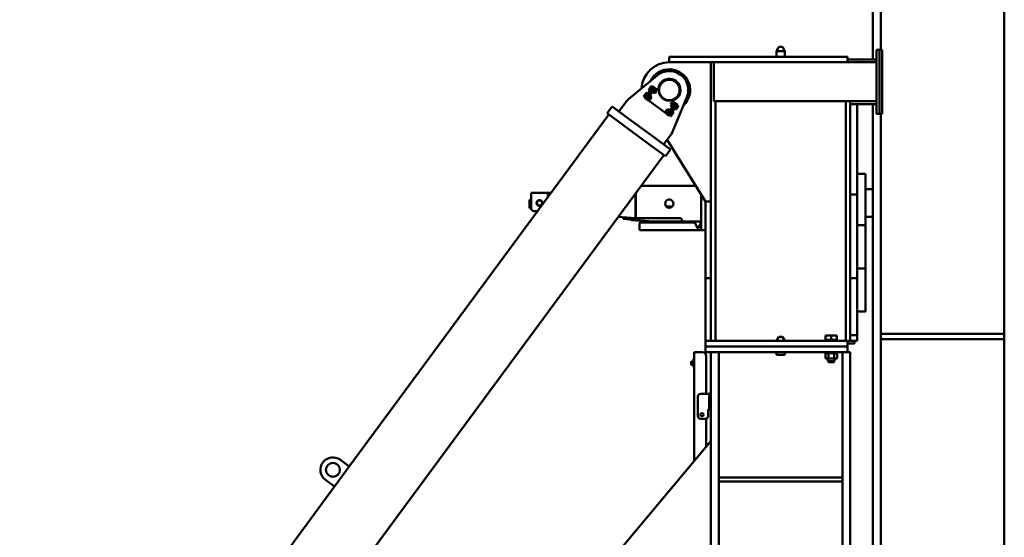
# Model space of a CAD drawing. Header units: millimetres. Extents: x -428974 to 63075, y -12164 to 49045.
# Tile 31 of 131: x 9699 to 13235, y 26795 to 28653. Entities that reach past the tile are written whole.
import ezdxf

# ---------------------------------------------------------------- set-up
doc = ezdxf.new("R2010")
doc.units = ezdxf.units.MM
doc.header["$LTSCALE"] = 75
doc.layers.add('Visible (ISO)', color=7, linetype='Continuous', lineweight=50)

msp = doc.modelspace()

# ---------------------------------------------------------------- linework, layer by layer
at = {"layer": 'Visible (ISO)'}
for p, q in [((12762.9614, 28509.68), (12762.9614, 30140.354)), ((12790.9614, 28544.68), (12790.9614, 30140.354)), ((13234.9614, 24640.354), (13234.9614, 30140.354)), ((12425.1059, 28554.68), (12416.4457, 28539.68)), ((12446.4457, 28539.68), (12416.4457, 28539.68)), ((12416.4457, 28519.68), (12416.4457, 28539.68)), ((12437.7854, 28554.68), (12425.1059, 28554.68)), ((12437.7854, 28554.68), (12446.4457, 28539.68)), ((12446.4457, 28519.68), (12446.4457, 28539.68)), ((12786.4457, 28544.68), (12776.4457, 28544.68)), ((12776.4457, 28539.68), (12776.4457, 28544.68)), ((12776.4457, 28539.68), (12776.4457, 28319.68)), ((12786.4457, 28544.68), (12786.4457, 28314.68)), ((12796.4457, 28544.68), (12786.4457, 28544.68)), ((12786.4457, 28539.68), (12786.4457, 28319.68)), ((12796.4457, 28544.68), (12796.4457, 28314.68)), ((12035.711, 28519.68), (12031.4457, 28519.68)), ((12031.4457, 28499.68), (12031.4457, 28519.68)), ((12035.711, 28519.68), (12173.6985, 28519.68)), ((12190.9023, 28519.68), (12173.6985, 28519.68)), ((12190.9023, 28519.68), (12671.4457, 28519.68)), ((12671.4457, 28519.68), (12671.4457, 28499.68)), ((12671.4457, 28509.68), (12776.4457, 28509.68)), ((12031.4457, 28499.68), (12035.711, 28499.68)), ((12035.711, 28499.68), (12173.6985, 28499.68)), ((12190.9023, 28499.68), (12173.6985, 28499.68)), ((12181.4457, 28499.68), (12181.4457, 27499.68)), ((12190.9023, 28499.68), (12671.4457, 28499.68)), ((12191.4457, 28359.68), (12191.4457, 28499.68)), ((12671.4457, 28499.68), (12776.4457, 28499.68)), ((11988.646, 28452.7995), (11884.9775, 28367.1263)), ((11946.1435, 28376.7223), (11969.8969, 28408.9058)), ((11975.5098, 28407.2489), (11949.381, 28371.8471)), ((11950.1664, 28373.7532), (11973.9198, 28405.9367)), ((11979.5327, 28404.2797), (11953.404, 28368.8779)), ((11958.6425, 28402.9192), (11958.2465, 28401.9617)), ((11958.2465, 28401.9617), (11962.2695, 28398.9925)), ((11958.6425, 28402.9192), (11959.1597, 28403.6198)), ((11959.1597, 28403.6198), (11962.5025, 28408.149)), ((11960.4751, 28404.9811), (11964.498, 28402.0119)), ((11962.2695, 28398.9925), (11963.3837, 28400.5022)), ((11962.5025, 28408.149), (11965.8452, 28412.6781)), ((11962.8666, 28399.8015), (11963.0678, 28399.6531)), ((11963.3837, 28400.5022), (11964.498, 28402.0119)), ((11964.498, 28402.0119), (11966.7265, 28405.0314)), ((11964.9321, 28411.02), (11968.9551, 28408.0508)), ((11965.8452, 28412.6781), (11966.3624, 28413.3788)), ((11966.3624, 28413.3788), (11967.1607, 28414.0394)), ((11966.7265, 28405.0314), (11968.9551, 28408.0508)), ((11967.1607, 28414.0394), (11971.1836, 28411.0702)), ((11968.9776, 28398.3985), (11968.5753, 28398.6954)), ((11968.9551, 28408.0508), (11970.0693, 28409.5605)), ((11972.866, 28412.9288), (11969.8969, 28408.9058)), ((11970.0693, 28409.5605), (11971.1836, 28411.0702)), ((11970.5865, 28410.2612), (11970.7876, 28410.1127)), ((11972.866, 28412.9288), (11976.889, 28409.9596)), ((11973.7283, 28404.8352), (11973.326, 28405.1321)), ((11976.889, 28409.9596), (11973.9198, 28405.9367)), ((11977.2913, 28409.6627), (11975.5098, 28407.2489)), ((11977.2913, 28409.6627), (11981.3142, 28406.6935)), ((11982.633, 28397.9556), (11977.8055, 28401.5186)), ((11979.2358, 28403.8775), (11980.0341, 28404.5381)), ((11979.5327, 28404.2797), (11981.3142, 28406.6935)), ((11984.8616, 28400.975), (11980.0341, 28404.5381)), ((11980.6057, 28394.7877), (11983.9485, 28399.3169)), ((11985.3371, 28403.7243), (11981.3142, 28406.6935)), ((11984.8316, 28396.6402), (11982.981, 28398.0061)), ((11983.9485, 28399.3169), (11984.4656, 28400.0175)), ((11984.4656, 28400.0175), (11984.8616, 28400.975)), ((11993.0344, 28398.0433), (11985.3371, 28403.7243)), ((11940.8275, 28378.7815), (11940.4315, 28377.824)), ((11940.4315, 28377.824), (11944.4545, 28374.8549)), ((11940.8275, 28378.7815), (11941.3446, 28379.4822)), ((11941.3446, 28379.4822), (11944.6874, 28384.0114)), ((11942.66, 28380.8435), (11946.683, 28377.8743)), ((11946.1435, 28376.7223), (11943.1743, 28372.6994)), ((11943.1743, 28372.6994), (11947.1972, 28369.7302)), ((11944.4545, 28374.8549), (11945.5687, 28376.3646)), ((11944.6874, 28384.0114), (11948.0302, 28388.5405)), ((11945.0516, 28375.6639), (11945.2527, 28375.5155)), ((11945.5687, 28376.3646), (11946.683, 28377.8743)), ((11946.683, 28377.8743), (11948.9115, 28380.8937)), ((11947.1171, 28386.8823), (11951.14, 28383.9132)), ((11950.1664, 28373.7532), (11947.1972, 28369.7302)), ((11949.381, 28371.8471), (11947.5995, 28369.4333)), ((11951.6225, 28366.4641), (11947.5995, 28369.4333)), ((11948.0302, 28388.5405), (11948.5473, 28389.2412)), ((11948.5473, 28389.2412), (11949.3456, 28389.9018)), ((11948.9115, 28380.8937), (11951.14, 28383.9132)), ((11949.3456, 28389.9018), (11953.3686, 28386.9326)), ((11951.1625, 28374.2608), (11950.7603, 28374.5578)), ((11951.14, 28383.9132), (11952.2543, 28385.4229)), ((11951.6225, 28366.4641), (11953.404, 28368.8779)), ((11955.6454, 28363.495), (11951.6225, 28366.4641)), ((11952.2543, 28385.4229), (11953.3686, 28386.9326)), ((11952.7714, 28386.1236), (11952.9726, 28385.9751)), ((11953.7009, 28369.2802), (11953.3049, 28368.3227)), ((11958.1324, 28364.7597), (11953.3049, 28368.3227)), ((11955.9132, 28380.6975), (11955.5109, 28380.9945)), ((11960.361, 28367.7791), (11955.5334, 28371.3421)), ((12019.2078, 28316.5821), (11955.6454, 28363.495)), ((11958.9307, 28365.4203), (11958.1324, 28364.7597)), ((11958.9307, 28365.4203), (11959.4478, 28366.1209)), ((11959.4478, 28366.1209), (11962.7906, 28370.6501)), ((11964.818, 28373.818), (11959.9905, 28377.381)), ((11962.2659, 28366.0659), (11960.4153, 28367.4317)), ((11961.4207, 28379.7398), (11962.219, 28380.4004)), ((11967.0465, 28376.8374), (11962.219, 28380.4004)), ((11967.0165, 28372.5026), (11962.2659, 28366.0659)), ((11963.2447, 28366.2135), (11962.2659, 28366.0659)), ((11962.7906, 28370.6501), (11966.1334, 28375.1792)), ((11963.2447, 28366.2135), (11967.1641, 28371.5237)), ((11967.0165, 28372.5026), (11965.166, 28373.8684)), ((11966.1334, 28375.1792), (11966.6506, 28375.8799)), ((11966.6506, 28375.8799), (11967.0465, 28376.8374)), ((11967.1641, 28371.5237), (11967.0165, 28372.5026)), ((11971.5159, 28393.4178), (11971.1199, 28392.4603)), ((11975.9475, 28388.8973), (11971.1199, 28392.4603)), ((11978.176, 28391.9167), (11973.3485, 28395.4797)), ((11976.7457, 28389.5579), (11975.9475, 28388.8973)), ((11976.7457, 28389.5579), (11977.2629, 28390.2586)), ((11977.2629, 28390.2586), (11980.6057, 28394.7877)), ((11980.0809, 28390.2035), (11978.2303, 28391.5694)), ((11984.8316, 28396.6402), (11980.0809, 28390.2035)), ((11981.0598, 28390.3511), (11980.0809, 28390.2035)), ((11981.0598, 28390.3511), (11984.9791, 28395.6613)), ((11984.9791, 28395.6613), (11984.8316, 28396.6402)), ((12048.8995, 28356.8114), (12041.2023, 28362.4925)), ((12043.5052, 28250.1232), (12094.8197, 28374.4369)), ((11808.601, 28316.6636), (11826.416, 28340.8012)), ((11826.416, 28340.8012), (11882.7371, 28299.2328)), ((11876.5998, 28358.2761), (11850.5536, 28322.9862)), ((12023.4852, 28329.9553), (12019.5659, 28324.6451)), ((12019.7134, 28323.6662), (12024.4641, 28330.1029)), ((12023.4852, 28329.9553), (12024.4641, 28330.1029)), ((12027.2821, 28330.0478), (12023.9393, 28325.5187)), ((12024.4641, 28330.1029), (12026.3146, 28328.737)), ((12051.141, 28351.4285), (12025.0123, 28316.0266)), ((12026.369, 28328.3897), (12031.1965, 28324.8267)), ((12027.7992, 28330.7485), (12027.2821, 28330.0478)), ((12027.7992, 28330.7485), (12028.5975, 28331.4091)), ((12028.5975, 28331.4091), (12033.425, 28327.8461)), ((12055.1639, 28348.4593), (12029.0352, 28313.0575)), ((12030.6252, 28314.3697), (12054.3785, 28346.5532)), ((12033.029, 28326.8886), (12033.425, 28327.8461)), ((12034.6481, 28311.4006), (12058.4015, 28343.5841)), ((12041.3002, 28354.0929), (12037.3809, 28348.7827)), ((12037.3809, 28348.7827), (12037.5284, 28347.8038)), ((12037.8944, 28344.4265), (12037.4984, 28343.469)), ((12037.4984, 28343.469), (12042.3259, 28339.906)), ((12037.5284, 28347.8038), (12042.2791, 28354.2405)), ((12037.5284, 28347.8038), (12039.379, 28346.438)), ((12038.4115, 28345.1272), (12037.8944, 28344.4265)), ((12041.7543, 28349.6563), (12038.4115, 28345.1272)), ((12039.7269, 28346.4884), (12044.5545, 28342.9254)), ((12041.3002, 28354.0929), (12042.2791, 28354.2405)), ((12045.0971, 28354.1855), (12041.7543, 28349.6563)), ((12042.2791, 28354.2405), (12044.1296, 28352.8747)), ((12043.1242, 28340.5666), (12042.3259, 28339.906)), ((12044.184, 28352.5273), (12049.0115, 28348.9643)), ((12045.6142, 28354.8861), (12045.0971, 28354.1855)), ((12045.6142, 28354.8861), (12046.4125, 28355.5467)), ((12046.4125, 28355.5467), (12051.24, 28351.9837)), ((12048.6317, 28339.6089), (12049.034, 28339.3119)), ((12052.9225, 28353.8423), (12048.8995, 28356.8114)), ((12050.844, 28351.0262), (12051.24, 28351.9837)), ((12052.9225, 28353.8423), (12051.141, 28351.4285)), ((12052.2906, 28334.8835), (12051.1764, 28333.3738)), ((12055.1993, 28330.4046), (12051.1764, 28333.3738)), ((12051.7735, 28334.1828), (12051.5724, 28334.3313)), ((12053.4049, 28336.3932), (12052.2906, 28334.8835)), ((12052.9225, 28353.8423), (12056.9454, 28350.8731)), ((12053.3824, 28346.0456), (12053.7847, 28345.7486)), ((12055.6334, 28339.4127), (12053.4049, 28336.3932)), ((12057.4278, 28333.4241), (12053.4049, 28336.3932)), ((12057.3477, 28350.5762), (12054.3785, 28346.5532)), ((12055.1639, 28348.4593), (12056.9454, 28350.8731)), ((12055.9976, 28331.0652), (12055.1993, 28330.4046)), ((12057.862, 28342.4321), (12055.6334, 28339.4127)), ((12056.5147, 28331.7659), (12055.9976, 28331.0652)), ((12059.8575, 28336.295), (12056.5147, 28331.7659)), ((12057.3477, 28350.5762), (12061.3706, 28347.607)), ((12058.9762, 28343.9418), (12057.862, 28342.4321)), ((12061.8849, 28339.4629), (12057.862, 28342.4321)), ((12061.3706, 28347.607), (12058.4015, 28343.5841)), ((12060.0905, 28345.4515), (12058.9762, 28343.9418)), ((12059.4934, 28344.6425), (12059.2922, 28344.7909)), ((12063.2003, 28340.8242), (12059.8575, 28336.295)), ((12064.1134, 28342.4824), (12060.0905, 28345.4515)), ((12063.7174, 28341.5249), (12063.2003, 28340.8242)), ((12063.7174, 28341.5249), (12064.1134, 28342.4824)), ((12776.4457, 28359.68), (12191.4457, 28359.68)), ((12197.4457, 28359.68), (12197.4457, 27499.68)), ((12665.4457, 28359.68), (12665.4457, 27499.68)), ((12681.4457, 28359.68), (12681.4457, 28349.68)), ((12681.4457, 28349.68), (12681.4457, 28224.68)), ((12681.4457, 28349.68), (12776.4457, 28349.68)), ((12706.4457, 28349.68), (12706.4457, 28024.68)), ((12762.9614, 24640.354), (12762.9614, 28349.68)), ((10882.5166, 27048.8592), (11814.8365, 28312.0613)), ((11808.601, 28316.6636), (11864.9221, 28275.0952)), ((11979.2876, 28227.9727), (11882.7371, 28299.2328)), ((12023.2307, 28313.6129), (12019.2078, 28316.5821)), ((12019.5659, 28324.6451), (12019.7134, 28323.6662)), ((12020.0794, 28320.2889), (12019.6834, 28319.3314)), ((12019.6834, 28319.3314), (12024.5109, 28315.7683)), ((12019.7134, 28323.6662), (12021.5639, 28322.3003)), ((12020.5965, 28320.9895), (12020.0794, 28320.2889)), ((12023.9393, 28325.5187), (12020.5965, 28320.9895)), ((12021.9119, 28322.3508), (12026.7394, 28318.7878)), ((12025.0123, 28316.0266), (12023.2307, 28313.6129)), ((12027.2537, 28310.6437), (12023.2307, 28313.6129)), ((12025.3092, 28316.4289), (12024.5109, 28315.7683)), ((12027.2537, 28310.6437), (12029.0352, 28313.0575)), ((12030.6252, 28314.3697), (12027.656, 28310.3468)), ((12027.656, 28310.3468), (12031.6789, 28307.3776)), ((12030.8167, 28315.4712), (12031.219, 28315.1743)), ((12034.6481, 28311.4006), (12031.6789, 28307.3776)), ((12034.4756, 28310.7459), (12033.3614, 28309.2362)), ((12037.3843, 28306.267), (12033.3614, 28309.2362)), ((12033.9585, 28310.0452), (12033.7573, 28310.1937)), ((12035.5899, 28312.2556), (12034.4756, 28310.7459)), ((12035.5674, 28321.9079), (12035.9697, 28321.611)), ((12037.8184, 28315.275), (12035.5899, 28312.2556)), ((12039.6128, 28309.2864), (12035.5899, 28312.2556)), ((12038.1826, 28306.9276), (12037.3843, 28306.267)), ((12040.0469, 28318.2945), (12037.8184, 28315.275)), ((12038.6997, 28307.6283), (12038.1826, 28306.9276)), ((12042.0425, 28312.1574), (12038.6997, 28307.6283)), ((12041.1612, 28319.8042), (12040.0469, 28318.2945)), ((12044.0699, 28315.3253), (12040.0469, 28318.2945)), ((12042.2755, 28321.3139), (12041.1612, 28319.8042)), ((12041.6783, 28320.5049), (12041.4772, 28320.6533)), ((12045.3853, 28316.6866), (12042.0425, 28312.1574)), ((12046.2984, 28318.3447), (12042.2755, 28321.3139)), ((12045.9024, 28317.3872), (12045.3853, 28316.6866)), ((12045.9024, 28317.3872), (12046.2984, 28318.3447)), ((12776.4457, 28314.68), (12776.4457, 28319.68)), ((12786.4457, 28314.68), (12776.4457, 28314.68)), ((12796.4457, 28314.68), (12786.4457, 28314.68)), ((12790.9614, 24640.354), (12790.9614, 28314.68)), ((11961.4726, 28203.835), (11864.9221, 28275.0952)), ((11979.2876, 28227.9727), (12035.6087, 28186.4043)), ((12011.4711, 28204.2193), (12037.5172, 28239.5093)), ((12161.4457, 27999.68), (12024.1757, 28221.4328)), ((12681.4457, 28224.68), (12681.4457, 28074.68)), ((11961.4726, 28203.835), (12017.7937, 28162.2666)), ((12017.7937, 28162.2666), (12035.6087, 28186.4043)), ((9698.5733, 25033.0012), (12011.5581, 28166.8688)), ((12736.4457, 28099.68), (12706.4457, 28099.68)), ((12736.4457, 28099.68), (12736.4457, 27914.68)), ((11929.494, 28055.68), (12126.7804, 28055.68)), ((12681.4457, 28074.68), (12681.4457, 27499.68)), ((12736.4457, 28044.68), (12762.9614, 28044.68)), ((11535.4457, 28016.68), (11535.4457, 28030.68)), ((11535.4457, 28030.68), (11595.4457, 28030.68)), ((11535.4457, 28016.68), (11535.4457, 27975.68)), ((11595.4457, 28016.68), (11595.4457, 28030.68)), ((11595.4457, 28016.68), (11595.4457, 28014.8082)), ((11595.505, 28018.7358), (11595.505, 28014.8887)), ((11595.971, 28030.6612), (11607.8414, 28031.6033)), ((11910.505, 28029.9518), (11910.505, 27939.68)), ((11911.4457, 28031.2263), (11911.4457, 27939.68)), ((12146.4457, 27902.18), (12146.4457, 28023.9117)), ((12706.4457, 28024.68), (12681.4457, 28024.68)), ((12706.4457, 27964.68), (12706.4457, 28024.68)), ((11529.4457, 28005.68), (11535.4457, 28005.68)), ((11529.4457, 27975.68), (11529.4457, 28005.68)), ((11529.4457, 27975.68), (11535.4457, 27975.68)), ((12020.2653, 27982.18), (12042.626, 27982.18)), ((12181.4457, 27999.68), (12161.4457, 27999.68)), ((12161.4457, 27784.68), (12161.4457, 27999.68)), ((11545.4457, 27965.68), (11559.186, 27965.68)), ((11910.505, 27939.68), (11847.7047, 27944.8635)), ((11866.5918, 27943.3046), (11866.0982, 27937.3249)), ((11911.4457, 27939.68), (11910.505, 27939.68)), ((11910.505, 27939.68), (11916.4223, 27939.1916)), ((11911.4457, 27939.68), (12071.4457, 27939.68)), ((11916.4223, 27939.1916), (11915.9288, 27933.2119)), ((12706.4457, 27784.68), (12706.4457, 27964.68)), ((12762.9614, 27944.68), (12736.4457, 27944.68)), ((11866.0982, 27937.3249), (11915.9288, 27933.2119)), ((11894.6193, 27933.6563), (11894.7064, 27934.6525)), ((11894.6193, 27933.6563), (11897.6078, 27933.3948)), ((11897.695, 27934.391), (11894.7064, 27934.6525)), ((11973.4457, 27926.7598), (11897.6078, 27933.3948)), ((11973.4457, 27927.7637), (11897.695, 27934.391)), ((11924.4457, 27921.68), (11924.4457, 27899.68)), ((11954.4457, 27924.68), (11927.4457, 27924.68)), ((12114.4457, 27924.68), (11954.4457, 27924.68)), ((11973.4457, 27927.7637), (11974.3585, 27927.6838)), ((11974.2713, 27926.6876), (11973.4457, 27926.7598)), ((11974.4457, 27927.68), (12076.4457, 27927.68)), ((11974.4457, 27927.68), (11974.4457, 27925.68)), ((12076.4457, 27934.68), (12076.4457, 27927.68)), ((12076.4457, 27927.68), (12146.4457, 27927.68)), ((12124.4457, 27924.68), (12114.4457, 27924.68)), ((12124.4457, 27922.4091), (12124.4457, 27927.68)), ((12132.6687, 27905.7621), (12124.7803, 27921.0322)), ((12144.111, 27921.0322), (12136.2226, 27905.7621)), ((12144.4457, 27927.68), (12144.4457, 27922.4091)), ((12144.4457, 27899.68), (12144.4457, 27921.68)), ((12146.4457, 27902.18), (12146.4457, 27897.18)), ((12736.4457, 27914.68), (12706.4457, 27914.68)), ((12736.4457, 27914.68), (12736.4457, 27759.68)), ((11927.4457, 27896.68), (11954.4457, 27896.68)), ((11954.4457, 27896.68), (12114.4457, 27896.68)), ((12114.4457, 27896.68), (12141.4457, 27896.68)), ((12146.4457, 27897.18), (12161.4457, 27897.18)), ((12161.4457, 27724.68), (12161.4457, 27784.68)), ((12706.4457, 27724.68), (12706.4457, 27784.68)), ((12736.4457, 27759.68), (12706.4457, 27759.68)), ((12736.4457, 27759.68), (12736.4457, 27604.68)), ((12161.4457, 27724.68), (12161.4457, 27499.68)), ((12161.4457, 27724.68), (12181.4457, 27724.68)), ((12706.4457, 27724.68), (12681.4457, 27724.68)), ((12706.4457, 27694.1916), (12706.4457, 27724.68)), ((12706.4457, 27694.1916), (12706.4457, 27519.68)), ((12736.4457, 27604.68), (12706.4457, 27604.68)), ((12425.1059, 27514.68), (12416.4457, 27499.68)), ((12437.7854, 27514.68), (12425.1059, 27514.68)), ((12437.7854, 27514.68), (12446.4457, 27499.68)), ((12592.9488, 27518.68), (12592.9488, 27503.68)), ((12613.4488, 27518.68), (12592.9488, 27518.68)), ((12613.4488, 27518.68), (12613.4488, 27503.68)), ((12633.9488, 27518.68), (12613.4488, 27518.68)), ((12633.9488, 27518.68), (12633.9488, 27503.68)), ((12706.4457, 27519.68), (12681.4457, 27519.68)), ((12706.4457, 27519.68), (12706.4457, 27499.68)), ((12790.9614, 27525.354), (13234.9614, 27525.354)), ((12161.4457, 27499.68), (12671.4457, 27499.68)), ((12161.4457, 27499.68), (12161.4457, 27479.68)), ((12161.4457, 27479.68), (12671.4457, 27479.68)), ((12161.4457, 27479.68), (12161.4457, 27459.68)), ((12591.4488, 27503.68), (12592.9488, 27503.68)), ((12591.4488, 27499.68), (12591.4488, 27503.68)), ((12596.2841, 27503.68), (12592.9488, 27503.68)), ((12596.2841, 27503.68), (12610.1134, 27503.68)), ((12613.4488, 27503.68), (12610.1134, 27503.68)), ((12616.7841, 27503.68), (12613.4488, 27503.68)), ((12616.7841, 27503.68), (12630.6134, 27503.68)), ((12633.9488, 27503.68), (12630.6134, 27503.68)), ((12633.9488, 27503.68), (12635.4488, 27503.68)), ((12635.4488, 27499.68), (12635.4488, 27503.68)), ((12671.4457, 27499.68), (12681.4457, 27499.68)), ((12671.4457, 27499.68), (12671.4457, 27479.68)), ((12671.4457, 27489.68), (12696.4457, 27489.68)), ((12671.4457, 27479.68), (12671.4457, 27459.68)), ((12706.4457, 27499.68), (12681.4457, 27499.68)), ((12696.4457, 27499.68), (12696.4457, 27489.68)), ((13234.9614, 27505.354), (12790.9614, 27505.354)), ((12121.4457, 27459.68), (12121.4457, 27434.68)), ((12121.4457, 27459.68), (12127.4457, 27459.68)), ((12149.4457, 27459.68), (12127.4457, 27459.68)), ((12161.4457, 27459.68), (12671.4457, 27459.68)), ((12164.4457, 27444.68), (12164.4457, 27309.68)), ((12181.4457, 27459.68), (12181.4457, 23559.68)), ((12181.4457, 27459.68), (12209.4457, 27459.68)), ((12209.4457, 27459.68), (12209.4457, 23762.68)), ((12416.4457, 27449.68), (12416.4457, 27459.68)), ((12446.4457, 27449.68), (12416.4457, 27449.68)), ((12446.4457, 27449.68), (12446.4457, 27459.68)), ((12591.4488, 27455.68), (12591.4488, 27459.68)), ((12591.4488, 27455.68), (12635.4488, 27455.68)), ((12592.6641, 27436.68), (12592.6641, 27455.68)), ((12603.0564, 27436.68), (12603.0564, 27455.68)), ((12623.8411, 27436.68), (12623.8411, 27455.68)), ((12634.2334, 27436.68), (12634.2334, 27455.68)), ((12635.4488, 27455.68), (12635.4488, 27459.68)), ((12653.4457, 27459.68), (12653.4457, 23762.68)), ((12653.4457, 27459.68), (12681.4457, 27459.68)), ((12681.4457, 27459.68), (12681.4457, 23559.68)), ((12110.4457, 27424.68), (12111.4457, 27425.68)), ((12110.4457, 27424.68), (12110.4457, 27414.68)), ((12110.4457, 27414.68), (12111.4457, 27413.68)), ((12111.4457, 27413.68), (12111.4457, 27425.68)), ((12111.4457, 27425.68), (12118.4457, 27425.68)), ((12111.4457, 27413.68), (12118.4457, 27413.68)), ((12118.4457, 27404.68), (12118.4457, 27434.68)), ((12118.4457, 27434.68), (12121.4457, 27434.68)), ((12121.4457, 27404.68), (12121.4457, 27434.68)), ((12603.0564, 27436.68), (12592.6641, 27436.68)), ((12601.4488, 27426.68), (12601.4488, 27436.68)), ((12625.4488, 27426.68), (12601.4488, 27426.68)), ((12604.4488, 27423.68), (12601.4488, 27426.68)), ((12623.8411, 27436.68), (12603.0564, 27436.68)), ((12604.4488, 27423.68), (12622.4488, 27423.68)), ((12622.4488, 27423.68), (12625.4488, 27426.68)), ((12634.2334, 27436.68), (12623.8411, 27436.68)), ((12625.4488, 27426.68), (12625.4488, 27436.68)), ((12118.4457, 27404.68), (12121.4457, 27404.68)), ((12121.4457, 27404.68), (12121.4457, 27067.9126)), ((12144.4457, 27309.68), (12175.4457, 27309.68)), ((12175.4457, 27309.68), (12175.4457, 27299.68)), ((12175.4457, 27309.68), (12181.4457, 27309.68)), ((12134.4457, 27229.68), (12134.4457, 27299.68)), ((12175.4457, 27269.68), (12175.4457, 27299.68)), ((12175.4457, 27269.68), (12175.4457, 27259.68)), ((12171.4457, 27249.68), (12171.4457, 27229.68)), ((12181.4457, 27259.68), (12175.4457, 27259.68)), ((12161.4457, 27219.68), (12144.4457, 27219.68)), ((12164.4457, 27220.1406), (12164.4457, 27119.158)), ((12181.4457, 27139.4178), (10188.8041, 24764.68)), ((10882.5166, 27048.8592), (10850.3331, 27072.6126)), ((10829.0715, 26976.4464), (10882.5166, 27048.8592)), ((10796.888, 27000.1998), (10829.0715, 26976.4464)), ((12209.4457, 27009.68), (12653.4457, 27009.68)), ((12209.4457, 26994.68), (12653.4457, 26994.68)), ((10487.6167, 26513.8087), (10829.0715, 26976.4464))]:
    msp.add_line(p, q, dxfattribs=at)
for centre, radius in [((12031.9642, 28400.3826), 39), ((12031.9642, 28400.3826), 36.8162), ((11565.4457, 27994.68), 10.5), ((11565.4457, 27994.68), 9.95), ((11565.4457, 27994.68), 9.25), ((12031.4457, 27992.18), 15), ((12149.4457, 27234.68), 5.5), ((10823.6105, 27036.4062), 25)]:
    msp.add_circle(centre, radius, dxfattribs=at)
for centre, radius, start, end in [((12031.4457, 28399.68), 100, 90, 176.5619156), ((12031.4457, 28399.68), 75, 313.0040195, 154.1368203), ((12031.9642, 28400.3826), 68, 337.5699901, 129.5708497), ((12031.9642, 28400.3826), 40, 284.8882324, 182.2526073), ((12031.4457, 28399.68), 40, 324.1958136, 142.9450262), ((11916.8291, 28328.5844), 50, 129.5708497, 143.5704199), ((11997.2879, 28269.201), 50, 323.5704199, 337.5699901), ((11545.4457, 27975.68), 10, 180, 270), ((11927.4457, 27921.68), 3, 90, 180), ((11973.4457, 27925.68), 1, 270, 0), ((12127.4457, 27922.4091), 3, 180, 207.32056), ((12134.4457, 27906.68), 2, 207.32056, 332.67944), ((12141.4457, 27922.4091), 3, 332.67944, 0), ((12141.4457, 27921.68), 3, 0, 6.9798171), ((11927.4457, 27899.68), 3, 180, 270), ((12141.4457, 27899.68), 3, 270, 0), ((12149.4457, 27444.68), 15, 0, 90), ((12144.4457, 27299.68), 10, 90, 180), ((12181.4457, 27249.68), 10, 90, 180), ((12144.4457, 27229.68), 10, 180, 270), ((12161.4457, 27229.68), 10, 270, 0), ((10823.6105, 27036.4062), 45, 53.5704199, 233.5704199)]:
    msp.add_arc(centre, radius, start, end, dxfattribs=at)
for start_param, end_param in [(3.144707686, 3.940545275), (4.550706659, 4.703100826)]:
    msp.add_ellipse((11596.4457, 28018.6611), major_axis=(0.4718, -12.0002), ratio=0.078020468, start_param=start_param, end_param=end_param, dxfattribs=at)
for points, weights in [([(11959.1597, 28403.6198), (11958.6425, 28402.9192), (11958.2465, 28401.9617)], [2.93375672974, 2.93375672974, 2.72312247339]), ([(11960.4751, 28404.9811), (11959.6768, 28404.3205), (11959.1597, 28403.6198)], [2.72312247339, 2.93375672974, 2.93375672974]), ([(11962.5025, 28408.149), (11961.4682, 28406.7477), (11960.4751, 28404.9811)], [2.93375672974, 2.93375672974, 2.72312247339]), ([(11964.9321, 28411.02), (11963.5367, 28409.5503), (11962.5025, 28408.149)], [2.72312247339, 2.93375672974, 2.93375672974]), ([(11965.8452, 28412.6781), (11965.3281, 28411.9775), (11964.9321, 28411.02)], [2.93375672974, 2.93375672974, 2.72312247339]), ([(11967.1607, 28414.0394), (11966.3624, 28413.3788), (11965.8452, 28412.6781)], [2.72312247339, 2.93375672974, 2.93375672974]), ([(11975.3759, 28398.6476), (11974.3416, 28397.2463), (11973.3485, 28395.4797)], [3.32050807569, 3.32050807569, 3.08210632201]), ([(11977.8055, 28401.5186), (11976.4101, 28400.049), (11975.3759, 28398.6476)], [3.08210632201, 3.32050807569, 3.32050807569]), ([(11978.7186, 28403.1768), (11978.2015, 28402.4761), (11977.8055, 28401.5186)], [3.32050807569, 3.32050807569, 3.08210632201]), ([(11980.0341, 28404.5381), (11979.2358, 28403.8775), (11978.7186, 28403.1768)], [3.08210632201, 3.32050807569, 3.32050807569]), ([(11980.6057, 28394.7877), (11981.6399, 28396.189), (11982.633, 28397.9556)], [3.32050807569, 3.32050807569, 3.08210632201]), ([(11982.633, 28397.9556), (11983.4313, 28398.6162), (11983.9485, 28399.3169)], [3.08210632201, 3.32050807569, 3.32050807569]), ([(11983.9485, 28399.3169), (11984.4656, 28400.0175), (11984.8616, 28400.975)], [3.32050807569, 3.32050807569, 3.08210632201]), ([(11941.3446, 28379.4822), (11940.8275, 28378.7815), (11940.4315, 28377.824)], [2.93375672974, 2.93375672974, 2.72312247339]), ([(11942.66, 28380.8435), (11941.8618, 28380.1829), (11941.3446, 28379.4822)], [2.72312247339, 2.93375672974, 2.93375672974]), ([(11944.6874, 28384.0114), (11943.6532, 28382.61), (11942.66, 28380.8435)], [2.93375672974, 2.93375672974, 2.72312247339]), ([(11947.1171, 28386.8823), (11945.7217, 28385.4127), (11944.6874, 28384.0114)], [2.72312247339, 2.93375672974, 2.93375672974]), ([(11948.0302, 28388.5405), (11947.5131, 28387.8399), (11947.1171, 28386.8823)], [2.93375672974, 2.93375672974, 2.72312247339]), ([(11949.3456, 28389.9018), (11948.5473, 28389.2412), (11948.0302, 28388.5405)], [2.72312247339, 2.93375672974, 2.93375672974]), ([(11954.218, 28369.9809), (11953.7009, 28369.2802), (11953.3049, 28368.3227)], [3.32050807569, 3.32050807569, 3.08210632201]), ([(11955.5334, 28371.3421), (11954.7352, 28370.6815), (11954.218, 28369.9809)], [3.08210632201, 3.32050807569, 3.32050807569]), ([(11957.5608, 28374.51), (11956.5266, 28373.1087), (11955.5334, 28371.3421)], [3.32050807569, 3.32050807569, 3.08210632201]), ([(11959.9905, 28377.381), (11958.5951, 28375.9113), (11957.5608, 28374.51)], [3.08210632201, 3.32050807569, 3.32050807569]), ([(11958.1324, 28364.7597), (11958.9307, 28365.4203), (11959.4478, 28366.1209)], [3.08210632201, 3.32050807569, 3.32050807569]), ([(11959.4478, 28366.1209), (11959.965, 28366.8216), (11960.361, 28367.7791)], [3.32050807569, 3.32050807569, 3.08210632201]), ([(11960.9036, 28379.0392), (11960.3865, 28378.3385), (11959.9905, 28377.381)], [3.32050807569, 3.32050807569, 3.08210632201]), ([(11960.361, 28367.7791), (11961.7564, 28369.2488), (11962.7906, 28370.6501)], [3.08210632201, 3.32050807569, 3.32050807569]), ([(11962.219, 28380.4004), (11961.4207, 28379.7398), (11960.9036, 28379.0392)], [3.08210632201, 3.32050807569, 3.32050807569]), ([(11962.7906, 28370.6501), (11963.8249, 28372.0514), (11964.818, 28373.818)], [3.32050807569, 3.32050807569, 3.08210632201]), ([(11964.818, 28373.818), (11965.6163, 28374.4786), (11966.1334, 28375.1792)], [3.08210632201, 3.32050807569, 3.32050807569]), ([(11966.1334, 28375.1792), (11966.6506, 28375.8799), (11967.0465, 28376.8374)], [3.32050807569, 3.32050807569, 3.08210632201]), ([(11972.0331, 28394.1185), (11971.5159, 28393.4178), (11971.1199, 28392.4603)], [3.32050807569, 3.32050807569, 3.08210632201]), ([(11973.3485, 28395.4797), (11972.5502, 28394.8191), (11972.0331, 28394.1185)], [3.08210632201, 3.32050807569, 3.32050807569]), ([(11975.9475, 28388.8973), (11976.7457, 28389.5579), (11977.2629, 28390.2586)], [3.08210632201, 3.32050807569, 3.32050807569]), ([(11977.2629, 28390.2586), (11977.78, 28390.9592), (11978.176, 28391.9167)], [3.32050807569, 3.32050807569, 3.08210632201]), ([(11978.176, 28391.9167), (11979.5714, 28393.3864), (11980.6057, 28394.7877)], [3.08210632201, 3.32050807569, 3.32050807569]), ([(12026.369, 28328.3897), (12024.9735, 28326.92), (12023.9393, 28325.5187)], [3.08210632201, 3.32050807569, 3.32050807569]), ([(12027.2821, 28330.0478), (12026.7649, 28329.3472), (12026.369, 28328.3897)], [3.32050807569, 3.32050807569, 3.08210632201]), ([(12028.5975, 28331.4091), (12027.7992, 28330.7485), (12027.2821, 28330.0478)], [3.08210632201, 3.32050807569, 3.32050807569]), ([(12032.5119, 28326.1879), (12033.029, 28326.8886), (12033.425, 28327.8461)], [3.32050807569, 3.32050807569, 3.08210632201]), ([(12038.4115, 28345.1272), (12037.8944, 28344.4265), (12037.4984, 28343.469)], [3.32050807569, 3.32050807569, 3.08210632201]), ([(12039.7269, 28346.4884), (12038.9286, 28345.8278), (12038.4115, 28345.1272)], [3.08210632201, 3.32050807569, 3.32050807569]), ([(12041.7543, 28349.6563), (12040.72, 28348.255), (12039.7269, 28346.4884)], [3.32050807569, 3.32050807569, 3.08210632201]), ([(12044.184, 28352.5273), (12042.7886, 28351.0576), (12041.7543, 28349.6563)], [3.08210632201, 3.32050807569, 3.32050807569]), ([(12042.3259, 28339.906), (12043.1242, 28340.5666), (12043.6413, 28341.2672)], [3.08210632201, 3.32050807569, 3.32050807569]), ([(12043.6413, 28341.2672), (12044.1585, 28341.9679), (12044.5545, 28342.9254)], [3.32050807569, 3.32050807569, 3.08210632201]), ([(12045.0971, 28354.1855), (12044.58, 28353.4848), (12044.184, 28352.5273)], [3.32050807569, 3.32050807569, 3.08210632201]), ([(12044.5545, 28342.9254), (12045.9499, 28344.3951), (12046.9841, 28345.7964)], [3.08210632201, 3.32050807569, 3.32050807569]), ([(12046.4125, 28355.5467), (12045.6142, 28354.8861), (12045.0971, 28354.1855)], [3.08210632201, 3.32050807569, 3.32050807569]), ([(12046.9841, 28345.7964), (12048.0184, 28347.1977), (12049.0115, 28348.9643)], [3.32050807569, 3.32050807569, 3.08210632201]), ([(12049.0115, 28348.9643), (12049.8098, 28349.6249), (12050.3269, 28350.3255)], [3.08210632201, 3.32050807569, 3.32050807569]), ([(12050.3269, 28350.3255), (12050.844, 28351.0262), (12051.24, 28351.9837)], [3.32050807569, 3.32050807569, 3.08210632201]), ([(12055.1993, 28330.4046), (12055.9976, 28331.0652), (12056.5147, 28331.7659)], [2.72312247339, 2.93375672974, 2.93375672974]), ([(12056.5147, 28331.7659), (12057.0319, 28332.4665), (12057.4278, 28333.4241)], [2.93375672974, 2.93375672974, 2.72312247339]), ([(12057.4278, 28333.4241), (12058.8233, 28334.8937), (12059.8575, 28336.295)], [2.72312247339, 2.93375672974, 2.93375672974]), ([(12059.8575, 28336.295), (12060.8918, 28337.6964), (12061.8849, 28339.4629)], [2.93375672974, 2.93375672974, 2.72312247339]), ([(12061.8849, 28339.4629), (12062.6832, 28340.1235), (12063.2003, 28340.8242)], [2.72312247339, 2.93375672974, 2.93375672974]), ([(12063.2003, 28340.8242), (12063.7174, 28341.5249), (12064.1134, 28342.4824)], [2.93375672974, 2.93375672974, 2.72312247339]), ([(12020.5965, 28320.9895), (12020.0794, 28320.2889), (12019.6834, 28319.3314)], [3.32050807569, 3.32050807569, 3.08210632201]), ([(12021.9119, 28322.3508), (12021.1136, 28321.6902), (12020.5965, 28320.9895)], [3.08210632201, 3.32050807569, 3.32050807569]), ([(12023.9393, 28325.5187), (12022.905, 28324.1174), (12021.9119, 28322.3508)], [3.32050807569, 3.32050807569, 3.08210632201]), ([(12024.5109, 28315.7683), (12025.3092, 28316.4289), (12025.8263, 28317.1296)], [3.08210632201, 3.32050807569, 3.32050807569]), ([(12025.8263, 28317.1296), (12026.3434, 28317.8303), (12026.7394, 28318.7878)], [3.32050807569, 3.32050807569, 3.08210632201]), ([(12026.7394, 28318.7878), (12028.1348, 28320.2574), (12029.1691, 28321.6588)], [3.08210632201, 3.32050807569, 3.32050807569]), ([(12029.1691, 28321.6588), (12030.2034, 28323.0601), (12031.1965, 28324.8267)], [3.32050807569, 3.32050807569, 3.08210632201]), ([(12031.1965, 28324.8267), (12031.9948, 28325.4873), (12032.5119, 28326.1879)], [3.08210632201, 3.32050807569, 3.32050807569]), ([(12037.3843, 28306.267), (12038.1826, 28306.9276), (12038.6997, 28307.6283)], [2.72312247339, 2.93375672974, 2.93375672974]), ([(12038.6997, 28307.6283), (12039.2168, 28308.3289), (12039.6128, 28309.2864)], [2.93375672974, 2.93375672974, 2.72312247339]), ([(12039.6128, 28309.2864), (12041.0082, 28310.7561), (12042.0425, 28312.1574)], [2.72312247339, 2.93375672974, 2.93375672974]), ([(12042.0425, 28312.1574), (12043.0768, 28313.5587), (12044.0699, 28315.3253)], [2.93375672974, 2.93375672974, 2.72312247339]), ([(12044.0699, 28315.3253), (12044.8682, 28315.9859), (12045.3853, 28316.6866)], [2.72312247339, 2.93375672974, 2.93375672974]), ([(12045.3853, 28316.6866), (12045.9024, 28317.3872), (12046.2984, 28318.3447)], [2.93375672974, 2.93375672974, 2.72312247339])]:
    msp.add_rational_spline(points, weights, degree=2, dxfattribs=at)
for points, knots in [([(12071.4457, 27939.68), (12071.9098, 27939.68), (12072.412, 27939.6112), (12073.3705, 27939.3217), (12073.8266, 27939.1011), (12074.5998, 27938.5873), (12074.9795, 27938.252), (12075.6136, 27937.4863), (12075.8681, 27937.0562), (12076.2269, 27936.2145), (12076.3564, 27935.7351), (12076.4347, 27935.0648), (12076.4452, 27934.8703), (12076.4457, 27934.68)], [0, 0, 0, 0, 0.1392495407, 0.1392495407, 0.2784990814, 0.2784990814, 0.4179454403, 0.4179454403, 0.5573917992, 0.5573917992, 0.7002958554, 0.7002958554, 0.7590540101, 0.7590540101, 0.7590540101, 0.7590540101]), ([(11974.4457, 27926.68), (11974.4457, 27926.68), (11974.4205, 27926.6795), (11974.3429, 27926.6825), (11974.3095, 27926.6843), (11974.2713, 27926.6876)], [-0.37909221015, -0.37909221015, -0.37909221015, -0.37909221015, -0.34135961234, -0.34135961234, -0.32182043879, -0.32182043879, -0.32182043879, -0.32182043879])]:
    msp.add_open_spline(points, degree=3, knots=knots, dxfattribs=at)
msp.add_open_spline([(11974.3585, 27927.6838), (11974.416, 27927.6785), (11974.4457, 27927.68), (11974.4457, 27927.68)], degree=3, dxfattribs=at)

doc.saveas('drawing.dxf')
